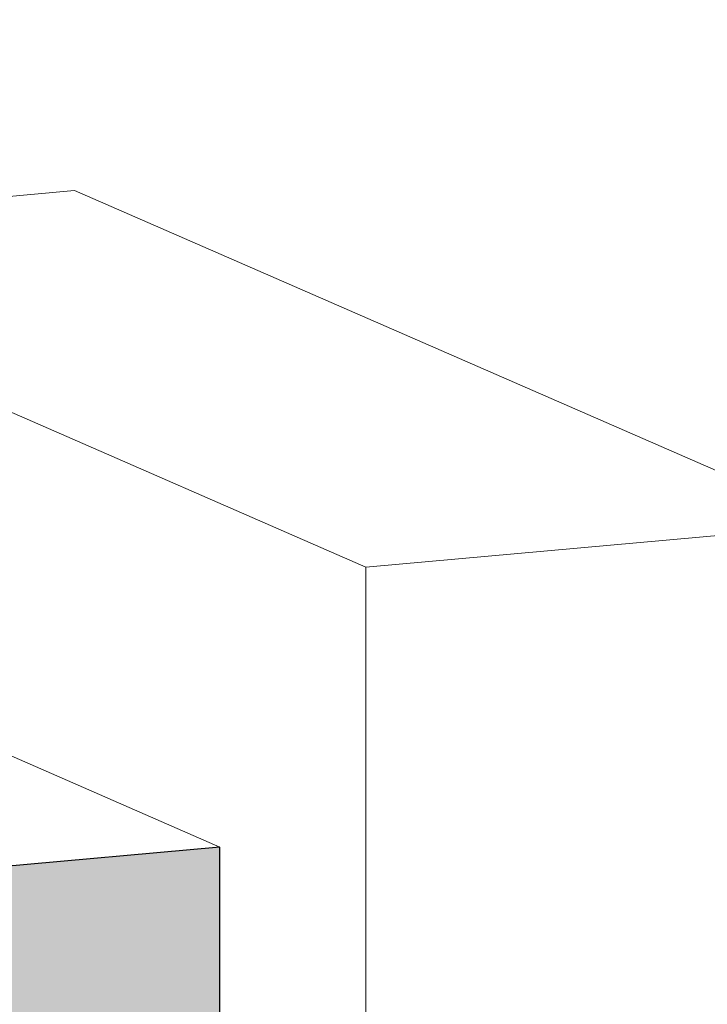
# Model space of a CAD drawing. Header units: millimetres. Extents: x -2180 to 91692, y -6418 to 21859.
# Tile 187 of 256: x 69429 to 69858, y -3167 to -2552. Entities that reach past the tile are written whole.
import ezdxf

# ---------------------------------------------------------------- set-up
doc = ezdxf.new("R2010")
doc.units = ezdxf.units.MM
doc.layers.add('Cut Pattern-1', color=7, linetype='Continuous', lineweight=9, true_color=0x787878)
for name, color, linetype, lineweight in [('Furniture', 7, 'Continuous', 9), ('Walls', 7, 'Continuous', 9), ('Walls-1', 7, 'Continuous', 25)]:
    doc.layers.add(name, color=color, linetype=linetype, lineweight=lineweight)

# ---------------------------------------------------------------- blocks, each defined once
blk = doc.blocks.new('Piano - 1370 x 600 x 1170mm-1267202-3D-kunsti lähteülesanne')
at = {"layer": 'Furniture'}
for p, q in [((10891.23, -2685.27), (11187.15, -2658.6)), ((11664.9, -2867.27), (11187.15, -2658.6)), ((11368.97, -2893.94), (10891.23, -2685.27)), ((11664.9, -2867.27), (11368.97, -2893.94)), ((11368.97, -2893.94), (11368.97, -3990.89))]:
    blk.add_line(p, q, dxfattribs=at)

msp = doc.modelspace()

# ---------------------------------------------------------------- hatches: boundary and pattern name
at = {"layer": 'Cut Pattern-1'}
h = msp.add_hatch(color=256, dxfattribs=at)
h.paths.add_polyline_path([(69162.32, -4084.17), (69553.82, -4048.89), (69553.82, -3068.77), (69162.32, -3104.05), (69162.32, -4080.07)], flags=0)
h.paths.add_polyline_path([(69162.32, -1927.91), (69553.82, -1892.62), (69553.82, -1598.59), (69162.32, -1633.87), (69162.32, -1892.62)], flags=0)

# ---------------------------------------------------------------- linework, layer by layer
at = {"layer": 'Walls'}
msp.add_line((68934.33, -2798.19), (69553.82, -3068.77), dxfattribs=at)
at = {"layer": 'Walls-1'}
for p, q in [((69553.82, -3068.77), (68933.79, -3124.65)), ((69553.82, -4048.89), (69553.82, -3068.77))]:
    msp.add_line(p, q, dxfattribs=at)

# ---------------------------------------------------------------- block references
at = {"layer": 'Furniture'}
msp.add_blockref('Piano - 1370 x 600 x 1170mm-1267202-3D-kunsti lähteülesanne', (58275.89, 0), dxfattribs=at)

doc.saveas('drawing.dxf')
